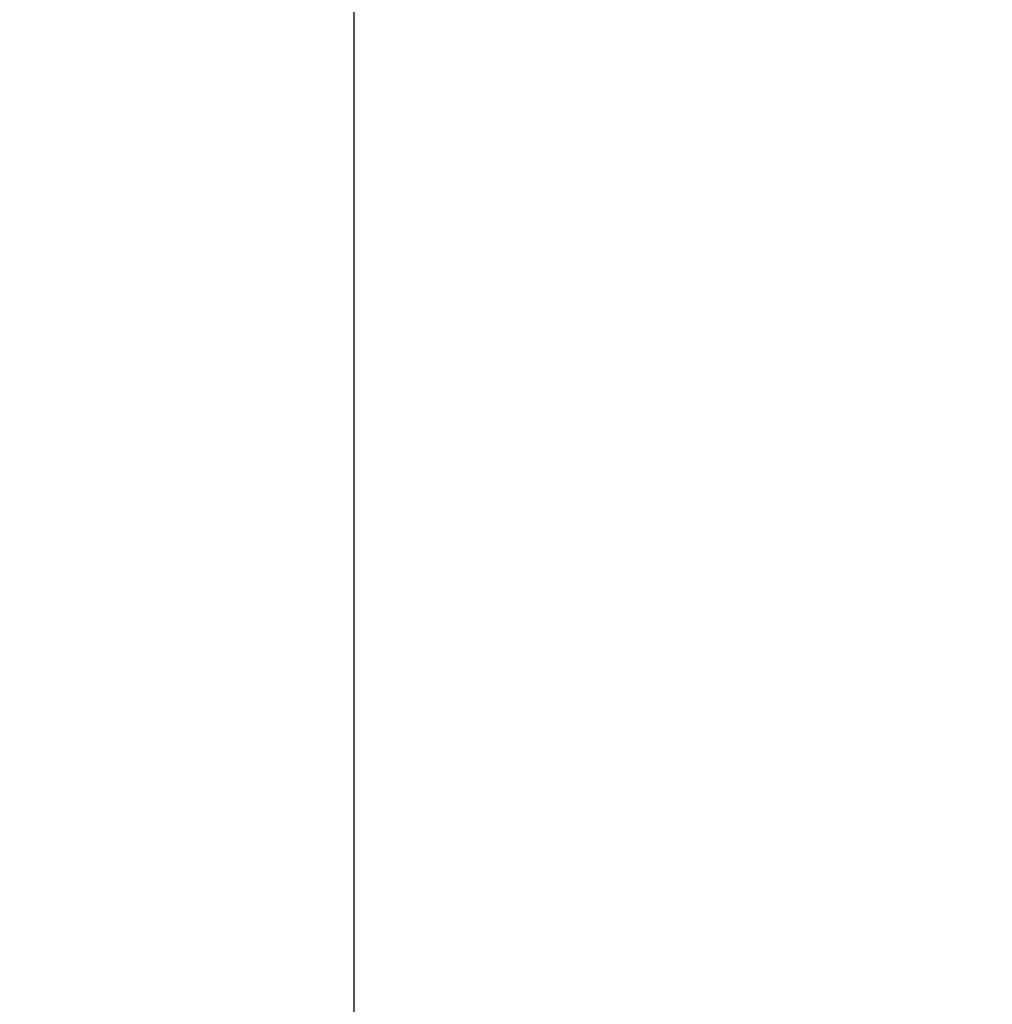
# Model space of a CAD drawing. Header units: millimetres. Extents: x -273 to 273, y -262 to 262.
# Tile 156 of 256: x 0.964 to 1.07, y 0.863 to 0.97. Entities that reach past the tile are written whole.
import ezdxf

# ---------------------------------------------------------------- set-up
doc = ezdxf.new("R2010")
doc.units = ezdxf.units.MM
doc.header["$MEASUREMENT"] = 0
doc.layers.add('Default', color=7, linetype='Continuous', true_color=0x000000)

# ---------------------------------------------------------------- blocks, each defined once
blk = doc.blocks.new('Block 01')
at = {"layer": 'Default', "color": 9, "true_color": 0xbfbfbf, "extrusion": (0.8660254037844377, 0.5000000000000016, -5.279685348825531e-16)}
blk.add_arc((-78.44800649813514, 794.3495265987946, 0.9999999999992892), 80.70000000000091, 206.9628232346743, 345.6440204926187, dxfattribs=at)
at = {"layer": 'Default', "color": 9, "true_color": 0xbfbfbf, "extrusion": (0.8660254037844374, 0.500000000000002, 0)}
blk.add_arc((-78.44800649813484, 794.3495265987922, 0.9999999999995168), 80.70000000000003, 327.7092750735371, 345.6440204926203, dxfattribs=at)
at = {"layer": 'Default', "color": 9, "true_color": 0xbfbfbf, "extrusion": (0.8660251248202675, 0.5000004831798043, 4.920157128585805e-08)}
blk.add_arc((-78.44795629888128, 794.3495472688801, 0.699953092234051), 81.00005451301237, 206.4972365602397, 343.5820834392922, dxfattribs=at)
at = {"layer": 'Default', "color": 9, "true_color": 0xbfbfbf, "extrusion": (0.8660254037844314, 0.5000000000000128, 0)}
for centre, radius, start, end in [((-78.44800649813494, 794.3495265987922, -0.2865147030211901), 80.99999999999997, 204.7187670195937, 344.3612688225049), ((-78.4480064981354, 794.3495265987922), 78.99999999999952, 200.7020724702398, 348.550723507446)]:
    blk.add_arc(centre, radius, start, end, dxfattribs=at)
at = {"layer": 'Default', "color": 9, "true_color": 0xbfbfbf, "extrusion": (0.8660254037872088, 0.4999999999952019, 1.495327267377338e-12)}
blk.add_arc((-78.44800649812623, 794.3495265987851, -0.6999999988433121), 80.99999999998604, 205.9708691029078, 344.9246180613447, dxfattribs=at)
at = {"layer": 'Default', "color": 9, "true_color": 0xbfbfbf, "extrusion": (0.8660257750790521, 0.4999993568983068, -8.259251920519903e-08)}
blk.add_arc((-78.44796545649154, 794.3495442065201, -0.9999507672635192), 80.70004528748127, 206.5528344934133, 346.1401302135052, dxfattribs=at)
at = {"layer": 'Default', "color": 9, "true_color": 0xbfbfbf}
for points, knots in [([(0.9999999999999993, 0.9625595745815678, 779.189699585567), (0.9999999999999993, 1.280998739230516, 768.9222849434), (0.9999999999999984, 1.608226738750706, 758.6551502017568), (0.9999999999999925, 2.16290841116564, 741.7134129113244), (0.9999999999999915, 2.385163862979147, 735.0386403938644), (0.9999999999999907, 2.680020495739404, 726.3185048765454), (0.9999999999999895, 2.749496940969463, 724.2730361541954), (0.9999999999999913, 2.950221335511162, 718.3886082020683), (0.9999999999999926, 3.082223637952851, 714.5496747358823), (0.9999999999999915, 3.277304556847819, 708.9117359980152), (0.9999999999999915, 3.339734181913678, 707.1127082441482), (0.9999999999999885, 3.555340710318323, 700.9136911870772), (0.9999999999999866, 3.70928984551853, 696.5137288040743), (0.9999999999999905, 3.950457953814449, 689.6254209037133), (0.9999999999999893, 4.037597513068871, 687.1370725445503), (0.9999999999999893, 4.243346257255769, 681.2464907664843), (0.9999999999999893, 4.361796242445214, 677.8442516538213), (0.9999999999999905, 4.515059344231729, 673.3905213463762), (0.9999999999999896, 4.551104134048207, 672.3390726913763), (0.9999999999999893, 4.654748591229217, 669.3007794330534), (0.9999999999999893, 4.721901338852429, 667.3139195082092), (0.9999999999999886, 4.819302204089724, 664.3890582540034), (0.9999999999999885, 4.850315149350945, 663.4510824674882), (0.9999999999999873, 4.939106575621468, 660.7418510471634), (0.9999999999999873, 4.996199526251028, 658.9705727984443), (0.9999999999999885, 5.078196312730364, 656.3635239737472), (0.9999999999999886, 5.104171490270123, 655.5277872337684), (0.9999999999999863, 5.178117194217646, 653.1145003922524), (0.9999999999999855, 5.225159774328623, 651.5369216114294), (0.9999999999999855, 5.29177571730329, 649.2151569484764), (0.9999999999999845, 5.312728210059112, 648.4710108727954), (0.9999999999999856, 5.371892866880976, 646.3223061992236), (0.9999999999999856, 5.408934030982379, 644.9177149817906), (0.9999999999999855, 5.460257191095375, 642.8504632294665), (0.9999999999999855, 5.476222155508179, 642.1878448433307), (0.9999999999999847, 5.520726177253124, 640.2741157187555), (0.9999999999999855, 5.547853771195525, 639.0229716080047), (0.9999999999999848, 5.58403775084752, 637.1812211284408), (0.9999999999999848, 5.595070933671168, 636.5906540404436), (0.9999999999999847, 5.633113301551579, 634.4275768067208), (0.9999999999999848, 5.656253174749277, 632.854995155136), (0.9999999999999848, 5.683104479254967, 630.3453829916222), (0.9999999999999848, 5.690876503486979, 629.4083981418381), (0.9999999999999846, 5.704959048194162, 626.7757251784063), (0.9999999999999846, 5.705103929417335, 625.0799908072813), (0.9999999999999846, 5.686627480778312, 622.6148386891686), (0.9999999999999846, 5.678186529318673, 621.8453577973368), (0.9999999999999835, 5.64545024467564, 619.6685621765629), (0.9999999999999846, 5.613843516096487, 618.2613429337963), (0.9999999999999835, 5.547641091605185, 616.2076259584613), (0.9999999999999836, 5.523868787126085, 615.5607945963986), (0.9999999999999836, 5.446622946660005, 613.7124725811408), (0.9999999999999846, 5.385124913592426, 612.5113068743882), (0.9999999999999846, 5.275243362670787, 610.7489796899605), (0.9999999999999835, 5.237283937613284, 610.1871802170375), (0.9999999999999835, 5.118499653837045, 608.5617062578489), (0.9999999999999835, 5.029625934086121, 607.4986175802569), (0.9999999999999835, 4.881019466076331, 605.9291952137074), (0.9999999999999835, 4.83032082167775, 605.4220101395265), (0.9999999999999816, 4.673910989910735, 603.9353326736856), (0.9999999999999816, 4.560934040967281, 602.956608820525), (0.9999999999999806, 4.379236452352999, 601.5028346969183), (0.9999999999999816, 4.317553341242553, 601.0269018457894), (0.9999999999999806, 4.12857482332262, 599.6160337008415), (0.9999999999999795, 3.995433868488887, 598.6818870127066), (0.9999999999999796, 3.786684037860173, 597.287361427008), (0.9999999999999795, 3.716032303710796, 596.826235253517), (0.9999999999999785, 3.50066539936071, 595.4488499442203), (0.9999999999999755, 3.351765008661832, 594.5332490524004), (0.9999999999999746, 3.122282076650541, 593.1623081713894), (0.9999999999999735, 3.044892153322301, 592.7064300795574), (0.9999999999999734, 2.732205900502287, 590.8863798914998), (0.9999999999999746, 2.48970919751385, 589.5234549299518), (0.9999999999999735, 2.078471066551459, 587.25494673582), (0.9999999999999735, 1.91220008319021, 586.3489072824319), (0.9999999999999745, 1.410808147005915, 583.632654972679), (0.9999999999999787, 1.072868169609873, 581.822963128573), (0.9999999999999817, 0.5711502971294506, 579.1065381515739), (0.9999999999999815, 0.4046971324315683, 578.2002993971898), (0.9999999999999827, -0.09076097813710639, 575.4739079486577), (0.9999999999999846, -0.4145497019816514, 573.6527914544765), (0.9999999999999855, -0.8824460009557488, 570.9120456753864), (0.9999999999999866, -1.035911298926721, 569.9940308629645), (0.9999999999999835, -1.488219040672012, 567.219143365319), (0.9999999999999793, -1.775493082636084, 565.3603697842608), (0.9999999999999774, -2.18030329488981, 562.5551785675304), (0.9999999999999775, -2.311710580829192, 561.6107802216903), (0.9999999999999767, -2.6956154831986, 558.739862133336), (0.9999999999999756, -2.932182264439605, 556.8112103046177), (0.9999999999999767, -3.257130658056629, 553.8923683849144), (0.9999999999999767, -3.36147088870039, 552.9039599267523), (0.9999999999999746, -3.663546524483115, 549.8806416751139), (0.9999999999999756, -3.843391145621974, 547.8439591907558), (0.9999999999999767, -4.083989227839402, 544.7530731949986), (0.9999999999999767, -4.160288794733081, 543.7000679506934), (0.9999999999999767, -4.379039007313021, 540.4594946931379), (0.9999999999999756, -4.504346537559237, 538.2707934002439), (0.9999999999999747, -4.668144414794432, 534.9404097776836), (0.9999999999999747, -4.719466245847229, 533.7993364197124), (0.9999999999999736, -4.865625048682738, 530.2683522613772), (0.9999999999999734, -4.946798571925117, 527.8778965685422), (0.9999999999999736, -5.053184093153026, 524.2318923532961), (0.9999999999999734, -5.086627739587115, 522.9765634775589), (0.9999999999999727, -5.166318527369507, 519.7554249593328), (0.9999999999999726, -5.209125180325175, 517.7895314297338), (0.9999999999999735, -5.261845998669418, 515.1450833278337), (0.9999999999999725, -5.274934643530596, 514.4665890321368), (0.9999999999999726, -5.313790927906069, 512.3949672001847), (0.9999999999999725, -5.338397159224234, 511.0018180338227), (0.9999999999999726, -5.374120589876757, 508.8936473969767), (0.9999999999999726, -5.385971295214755, 508.1786381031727), (0.9999999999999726, -5.421515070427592, 505.9960504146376), (0.9999999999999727, -5.44455021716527, 504.5284613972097), (0.9999999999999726, -5.478716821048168, 502.3080902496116), (0.9999999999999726, -5.490179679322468, 501.5553131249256), (0.9999999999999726, -5.524920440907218, 499.2587152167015), (0.9999999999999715, -5.547960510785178, 497.7148908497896), (0.9999999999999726, -5.582803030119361, 495.3799789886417), (0.9999999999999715, -5.594605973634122, 494.5888914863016), (0.9999999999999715, -5.630680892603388, 492.1773672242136), (0.9999999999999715, -5.655055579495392, 490.5569319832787), (0.9999999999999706, -5.692442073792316, 488.1072702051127), (0.9999999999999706, -5.705190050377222, 487.2780396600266), (0.9999999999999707, -5.74436228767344, 484.7528019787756), (0.9999999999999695, -5.771155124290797, 483.0568005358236), (0.9999999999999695, -5.812589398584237, 480.4943105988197), (0.9999999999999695, -5.826764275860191, 479.6278145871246), (0.9999999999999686, -5.870422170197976, 476.9922073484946), (0.9999999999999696, -5.900470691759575, 475.2231054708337), (0.9999999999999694, -5.94709219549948, 472.5518411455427), (0.9999999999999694, -5.963052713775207, 471.6496680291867), (0.9999999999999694, -6.012209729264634, 468.9091680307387), (0.9999999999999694, -6.046105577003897, 467.0708536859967), (0.9999999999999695, -6.098688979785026, 464.2970022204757), (0.9999999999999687, -6.116670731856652, 463.3614517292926), (0.9999999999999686, -6.171965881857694, 460.5236705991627), (0.9999999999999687, -6.210054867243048, 458.6214550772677), (0.9999999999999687, -6.269009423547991, 455.7533387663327), (0.9999999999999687, -6.289124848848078, 454.7874225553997), (0.9999999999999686, -6.350823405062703, 451.8621084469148), (0.9999999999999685, -6.393205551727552, 449.9027274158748), (0.9999999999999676, -6.458574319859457, 446.9508051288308), (0.9999999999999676, -6.480812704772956, 445.9582472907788), (0.9999999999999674, -6.548807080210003, 442.9572863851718), (0.9999999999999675, -6.595336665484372, 440.9489008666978), (0.9999999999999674, -6.666795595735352, 437.9257695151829), (0.9999999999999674, -6.691023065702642, 436.9110070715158), (0.9999999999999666, -6.764833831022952, 433.8484250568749), (0.9999999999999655, -6.815119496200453, 431.8006224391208), (0.9999999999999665, -6.891976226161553, 428.7210187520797), (0.9999999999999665, -6.917935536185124, 427.689202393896), (0.9999999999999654, -7.023149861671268, 423.5381438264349), (0.9999999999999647, -7.103971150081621, 420.4189414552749), (0.9999999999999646, -7.241138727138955, 415.2075659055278), (0.9999999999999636, -7.296784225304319, 413.1153741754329), (0.9999999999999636, -7.437003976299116, 407.8807120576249), (0.9999999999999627, -7.522078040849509, 404.7382550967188), (0.9999999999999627, -7.635937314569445, 400.5500160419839), (0.9999999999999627, -7.664407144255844, 399.5042253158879), (0.9999999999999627, -7.749700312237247, 396.3732967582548), (0.9999999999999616, -7.806582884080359, 394.2881605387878), (0.9999999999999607, -7.891672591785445, 391.1648765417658), (0.9999999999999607, -7.919936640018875, 390.1267303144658), (0.9999999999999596, -8.004297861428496, 387.0239288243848), (0.9999999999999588, -8.060283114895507, 384.9592705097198), (0.9999999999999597, -8.14361918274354, 381.8691233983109), (0.9999999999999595, -8.171199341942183, 380.8436407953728), (0.9999999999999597, -8.253224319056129, 377.7832600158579), (0.9999999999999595, -8.307391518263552, 375.7483543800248), (0.9999999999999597, -8.387610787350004, 372.7048750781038), (0.9999999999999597, -8.414063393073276, 371.6963119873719), (0.9999999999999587, -8.492453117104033, 368.6903561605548), (0.9999999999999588, -8.54395021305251, 366.6929519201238), (0.9999999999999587, -8.619791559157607, 363.7073823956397), (0.9999999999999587, -8.644707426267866, 362.7192316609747), (0.9999999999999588, -8.718267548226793, 359.7774156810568), (0.9999999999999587, -8.766311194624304, 357.8237353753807), (0.9999999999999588, -8.836616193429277, 354.9050284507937), (0.9999999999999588, -8.859620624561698, 353.9400197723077), (0.9999999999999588, -8.927260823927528, 351.0697687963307), (0.9999999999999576, -8.971136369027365, 349.1645085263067), (0.9999999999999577, -9.034850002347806, 346.3193275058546), (0.9999999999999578, -9.055602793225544, 345.3794272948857), (0.9999999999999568, -9.116336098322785, 342.5858762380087), (0.9999999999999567, -9.155397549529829, 340.7322053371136), (0.9999999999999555, -9.21156898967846, 337.9649235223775), (0.9999999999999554, -9.229764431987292, 337.0513347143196), (0.9999999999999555, -9.282706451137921, 334.3373276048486), (0.9999999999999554, -9.31637641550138, 332.5368882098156), (0.9999999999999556, -9.364159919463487, 329.8495882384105), (0.9999999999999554, -9.379526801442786, 328.9627500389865), (0.9999999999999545, -9.423894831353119, 326.3288391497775), (0.9999999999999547, -9.451664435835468, 324.5817456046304), (0.9999999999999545, -9.490320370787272, 321.9742184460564), (0.9999999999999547, -9.502621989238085, 321.1138059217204), (0.9999999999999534, -9.53931983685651, 318.4428241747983), (0.9999999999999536, -9.562072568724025, 316.6322322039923), (0.9999999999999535, -9.59311716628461, 313.8735154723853), (0.9999999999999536, -9.60313404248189, 312.9254102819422), (0.9999999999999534, -9.630812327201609, 310.1118496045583), (0.9999999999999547, -9.646493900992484, 308.2463744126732), (0.9999999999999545, -9.665478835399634, 305.4627481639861), (0.9999999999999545, -9.671023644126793, 304.5446125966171), (0.9999999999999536, -9.689922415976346, 300.9248933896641), (0.9999999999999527, -9.697519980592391, 298.223278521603), (0.9999999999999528, -9.697964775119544, 293.7590302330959), (0.9999999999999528, -9.695019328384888, 291.9963982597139), (0.9999999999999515, -9.679547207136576, 287.6344381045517), (0.9999999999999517, -9.663126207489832, 285.0351232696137), (0.9999999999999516, -9.631127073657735, 281.5788330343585), (0.9999999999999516, -9.62236325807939, 280.7217952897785), (0.9999999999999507, -9.593669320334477, 278.1613667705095), (0.9999999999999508, -9.571257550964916, 276.4580037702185), (0.9999999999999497, -9.532633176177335, 273.9073598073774), (0.9999999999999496, -9.518965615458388, 273.0600403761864), (0.9999999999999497, -9.461142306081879, 269.6828585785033), (0.9999999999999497, -9.410324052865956, 267.1531103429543), (0.9999999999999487, -9.274660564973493, 261.2689274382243), (0.9999999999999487, -9.184113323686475, 257.9146251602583), (0.9999999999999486, -9.080691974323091, 254.5607204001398)], [-52.550842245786, -52.550842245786, -52.550842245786, -52.550842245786, -49.46913893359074, -49.46913893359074, -47.4655976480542, -47.4655976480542, -46.85160315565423, -46.85160315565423, -45.69924249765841, -45.69924249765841, -45.15920929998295, -45.15920929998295, -43.83841285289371, -43.83841285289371, -43.09145074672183, -43.09145074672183, -42.07016064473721, -42.07016064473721, -41.75454075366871, -41.75454075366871, -41.15814246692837, -41.15814246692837, -40.87659596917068, -40.87659596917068, -40.34493663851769, -40.34493663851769, -40.0940945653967, -40.0940945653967, -39.62061078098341, -39.62061078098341, -39.39727851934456, -39.39727851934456, -38.97575503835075, -38.97575503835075, -38.7769118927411, -38.7769118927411, -38.40148105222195, -38.40148105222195, -38.22428011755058, -38.22428011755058, -37.75245740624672, -37.75245740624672, -37.47135337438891, -37.47135337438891, -36.96264374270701, -36.96264374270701, -36.73178726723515, -36.73178726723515, -36.30953076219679, -36.30953076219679, -36.11535254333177, -36.11535254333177, -35.75454985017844, -35.75454985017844, -35.58562806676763, -35.58562806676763, -35.26560732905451, -35.26560732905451, -35.11269552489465, -35.11269552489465, -34.81714271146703, -34.81714271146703, -34.67317006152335, -34.67317006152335, -34.3901024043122, -34.3901024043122, -34.25015097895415, -34.25015097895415, -33.97186621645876, -33.97186621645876, -33.83314642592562, -33.83314642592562, -33.41785203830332, -33.41785203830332, -33.14150159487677, -33.14150159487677, -32.58920977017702, -32.58920977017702, -32.31279060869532, -32.31279060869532, -31.75789578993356, -31.75789578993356, -31.47867158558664, -31.47867158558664, -30.91444265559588, -30.91444265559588, -30.62839736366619, -30.62839736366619, -30.04550089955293, -30.04550089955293, -29.74733536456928, -29.74733536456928, -29.13398988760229, -29.13398988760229, -28.81726423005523, -28.81726423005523, -28.15960618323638, -28.15960618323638, -27.81694073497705, -27.81694073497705, -27.09940437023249, -27.09940437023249, -26.72267315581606, -26.72267315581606, -26.1327670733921, -26.1327670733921, -25.92918096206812, -25.92918096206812, -25.51117119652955, -25.51117119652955, -25.29663895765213, -25.29663895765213, -24.85630806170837, -24.85630806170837, -24.63044874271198, -24.63044874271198, -24.16724985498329, -24.16724985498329, -23.9298971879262, -23.9298971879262, -23.44371162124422, -23.44371162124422, -23.1949130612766, -23.1949130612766, -22.68604916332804, -22.68604916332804, -22.42606558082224, -22.42606558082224, -21.89525851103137, -21.89525851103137, -21.62456422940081, -21.62456422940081, -21.07297624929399, -21.07297624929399, -20.7922592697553, -20.7922592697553, -20.22148029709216, -20.22148029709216, -19.93164261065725, -19.93164261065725, -19.3436908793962, -19.3436908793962, -19.04584880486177, -19.04584880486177, -18.44317153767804, -18.44317153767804, -18.13865605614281, -18.13865605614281, -17.52413012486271, -17.52413012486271, -17.21448726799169, -17.21448726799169, -16.2784125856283, -16.2784125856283, -15.6505331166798, -15.6505331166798, -14.70745062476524, -14.70745062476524, -14.39359716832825, -14.39359716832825, -13.76782357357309, -13.76782357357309, -13.45626429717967, -13.45626429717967, -12.83663912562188, -12.83663912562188, -12.52888309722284, -12.52888309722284, -11.91819516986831, -11.91819516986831, -11.61552218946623, -11.61552218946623, -11.01610182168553, -11.01610182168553, -10.71956238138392, -10.71956238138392, -10.13328115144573, -10.13328115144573, -9.843696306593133, -9.843696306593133, -9.27196677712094, -9.27196677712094, -8.989928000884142, -8.989928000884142, -8.433703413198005, -8.433703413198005, -8.159572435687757, -8.159572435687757, -7.619346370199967, -7.619346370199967, -7.353254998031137, -7.353254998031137, -6.829060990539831, -6.829060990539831, -6.570910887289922, -6.570910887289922, -6.027690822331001, -6.027690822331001, -5.743243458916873, -5.743243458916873, -5.18358175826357, -5.18358175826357, -4.908136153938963, -4.908136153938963, -4.097651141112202, -4.097651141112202, -3.568861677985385, -3.568861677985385, -2.789054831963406, -2.789054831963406, -2.531930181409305, -2.531930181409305, -2.020878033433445, -2.020878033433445, -1.766649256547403, -1.766649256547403, -1.007574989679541, -1.007574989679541, -0.000925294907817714, -0.000925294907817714, -0.000925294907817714, -0.000925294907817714]), ([(0.9999999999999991, -0.2052013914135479, 771.7291281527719), (0.9999999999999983, 0.03975907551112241, 763.9344681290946), (0.9999999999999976, 0.2898410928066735, 756.1399690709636), (0.9999999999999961, 0.7635466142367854, 741.6708128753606), (0.9999999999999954, 0.9858062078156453, 734.9961111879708), (0.9999999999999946, 1.280655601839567, 726.2760610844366), (0.9999999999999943, 1.350131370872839, 724.2306072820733), (0.9999999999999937, 1.550852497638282, 718.3462274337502), (0.9999999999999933, 1.682852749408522, 714.5073271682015), (0.9999999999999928, 1.877930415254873, 708.8694455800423), (0.9999999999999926, 1.940358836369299, 707.070441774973), (0.9999999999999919, 2.1559601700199, 700.871538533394), (0.9999999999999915, 2.309905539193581, 696.4716660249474), (0.9999999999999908, 2.551066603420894, 689.5835586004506), (0.9999999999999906, 2.638202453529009, 687.0953208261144), (0.9999999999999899, 2.843937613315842, 681.2051568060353), (0.9999999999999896, 2.962378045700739, 677.8032248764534), (0.9999999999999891, 3.115628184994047, 673.3499515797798), (0.999999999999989, 3.151668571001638, 672.2986527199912), (0.9999999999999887, 3.255297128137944, 669.2608965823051), (0.9999999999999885, 3.32243878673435, 667.2744239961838), (0.9999999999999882, 3.419822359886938, 664.3501933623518), (0.9999999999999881, 3.450828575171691, 663.4124608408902), (0.9999999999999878, 3.539596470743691, 660.704074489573), (0.9999999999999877, 3.596673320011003, 658.9333980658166), (0.9999999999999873, 3.678645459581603, 656.3273161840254), (0.9999999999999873, 3.704611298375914, 655.4919445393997), (0.999999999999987, 3.778525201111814, 653.0798993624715), (0.9999999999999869, 3.825546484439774, 651.503197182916), (0.9999999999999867, 3.892130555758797, 649.1828278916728), (0.9999999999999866, 3.913071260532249, 648.4392005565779), (0.9999999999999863, 3.972196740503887, 646.2922325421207), (0.9999999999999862, 4.009212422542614, 644.8888592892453), (0.999999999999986, 4.060498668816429, 642.8235324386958), (0.9999999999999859, 4.076450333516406, 642.161620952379), (0.9999999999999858, 4.120911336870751, 640.2502285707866), (0.9999999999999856, 4.14801225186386, 639.0007143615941), (0.9999999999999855, 4.184159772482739, 637.1615244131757), (0.9999999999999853, 4.19518031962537, 636.57188790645), (0.9999999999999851, 4.233168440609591, 634.4129167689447), (0.999999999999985, 4.256278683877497, 632.8435107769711), (0.9999999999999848, 4.283098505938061, 630.3395495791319), (0.9999999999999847, 4.290862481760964, 629.4050399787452), (0.9999999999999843, 4.3049359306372, 626.7807965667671), (0.9999999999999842, 4.305114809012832, 625.0910165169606), (0.999999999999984, 4.286757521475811, 622.6353096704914), (0.9999999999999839, 4.278371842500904, 621.8693201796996), (0.9999999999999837, 4.245857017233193, 619.7039926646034), (0.9999999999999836, 4.21447517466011, 618.3047490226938), (0.9999999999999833, 4.148732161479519, 616.2634379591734), (0.9999999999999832, 4.12514340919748, 615.6210389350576), (0.9999999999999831, 4.048541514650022, 613.7866823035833), (0.999999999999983, 3.987582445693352, 612.5950460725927), (0.9999999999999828, 3.878670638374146, 610.8472161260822), (0.9999999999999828, 3.841069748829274, 610.2903893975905), (0.9999999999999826, 3.723445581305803, 608.6798807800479), (0.9999999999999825, 3.635454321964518, 607.6267784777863), (0.9999999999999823, 3.488318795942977, 606.0721949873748), (0.9999999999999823, 3.438128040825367, 605.569870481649), (0.9999999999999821, 3.283251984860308, 604.0971539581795), (0.999999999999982, 3.171363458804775, 603.1275236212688), (0.9999999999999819, 2.991376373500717, 601.6869588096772), (0.9999999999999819, 2.930246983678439, 601.2151505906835), (0.9999999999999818, 2.742844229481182, 599.8156275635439), (0.9999999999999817, 2.610761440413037, 598.8886963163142), (0.9999999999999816, 2.403598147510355, 597.5044463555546), (0.9999999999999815, 2.333431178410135, 597.0463870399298), (0.9999999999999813, 2.119379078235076, 595.6771341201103), (0.9999999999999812, 1.971324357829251, 594.7665961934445), (0.9999999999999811, 1.743064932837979, 593.402754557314), (0.9999999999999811, 1.666031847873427, 592.9489163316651), (0.999999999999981, 1.354493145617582, 591.1353137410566), (0.9999999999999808, 1.112800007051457, 589.7767941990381), (0.9999999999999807, 0.7026845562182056, 587.5143018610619), (0.9999999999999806, 0.5367179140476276, 586.6098754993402), (0.9999999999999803, 0.035694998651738, 583.8955381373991), (0.9999999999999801, -0.3021880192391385, 582.0861495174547), (0.9999999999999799, -0.8040808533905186, 579.3688656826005), (0.9999999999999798, -0.9707572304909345, 578.4614631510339), (0.9999999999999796, -1.467305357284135, 575.7292890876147), (0.9999999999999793, -1.791945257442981, 573.9035507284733), (0.9999999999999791, -2.261264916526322, 571.1548994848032), (0.999999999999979, -2.415306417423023, 570.2336020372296), (0.9999999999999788, -2.869558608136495, 567.4473514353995), (0.9999999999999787, -3.158147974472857, 565.5804883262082), (0.9999999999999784, -3.564914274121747, 562.762602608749), (0.9999999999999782, -3.697004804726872, 561.8136061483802), (0.999999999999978, -4.082972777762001, 558.9282844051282), (0.9999999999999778, -4.320842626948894, 556.9898160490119), (0.9999999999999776, -4.647599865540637, 554.0561529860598), (0.9999999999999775, -4.752521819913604, 553.0627493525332), (0.9999999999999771, -5.056228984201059, 550.0247599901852), (0.999999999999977, -5.237049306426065, 547.9783932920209), (0.9999999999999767, -5.478921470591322, 544.8733274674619), (0.9999999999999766, -5.555603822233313, 543.8158340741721), (0.9999999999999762, -5.775360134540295, 540.5628881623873), (0.999999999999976, -5.90123965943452, 538.3662981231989), (0.9999999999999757, -6.065739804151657, 535.024765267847), (0.9999999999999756, -6.117259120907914, 533.8804352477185), (0.9999999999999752, -6.263903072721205, 530.3412794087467), (0.999999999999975, -6.345337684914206, 527.9459071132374), (0.9999999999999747, -6.452022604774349, 524.2933648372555), (0.9999999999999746, -6.48554370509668, 523.036415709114), (0.9999999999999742, -6.565390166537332, 519.8121244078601), (0.999999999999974, -6.608270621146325, 517.8446980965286), (0.9999999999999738, -6.661070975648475, 515.1984166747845), (0.9999999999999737, -6.674175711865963, 514.5196220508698), (0.9999999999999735, -6.713072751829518, 512.4473730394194), (0.9999999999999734, -6.737701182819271, 511.0538969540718), (0.9999999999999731, -6.773451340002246, 508.9453584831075), (0.9999999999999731, -6.785308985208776, 508.2303083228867), (0.9999999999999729, -6.820868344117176, 506.0478120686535), (0.9999999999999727, -6.843910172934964, 504.5803553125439), (0.9999999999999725, -6.878081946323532, 502.3602769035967), (0.9999999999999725, -6.889545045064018, 501.6076602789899), (0.9999999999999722, -6.924282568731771, 499.3117057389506), (0.999999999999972, -6.947317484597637, 497.7683642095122), (0.9999999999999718, -6.98214837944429, 495.4342466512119), (0.9999999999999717, -6.993946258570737, 494.6434706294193), (0.9999999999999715, -7.030002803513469, 492.2329982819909), (0.9999999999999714, -7.054362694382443, 490.6133034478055), (0.9999999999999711, -7.091723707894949, 488.1648017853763), (0.999999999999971, -7.104462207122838, 487.3359909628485), (0.9999999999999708, -7.143603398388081, 484.8120925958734), (0.9999999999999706, -7.170373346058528, 483.1170107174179), (0.9999999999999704, -7.211770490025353, 480.5559323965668), (0.9999999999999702, -7.225932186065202, 479.689928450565), (0.99999999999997, -7.269548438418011, 477.05584621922), (0.9999999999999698, -7.299567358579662, 475.2877772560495), (0.9999999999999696, -7.346142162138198, 472.6180800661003), (0.9999999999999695, -7.362086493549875, 471.7164411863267), (0.9999999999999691, -7.411193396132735, 468.9775661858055), (0.999999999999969, -7.445054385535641, 467.1403425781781), (0.9999999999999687, -7.497583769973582, 464.3681326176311), (0.9999999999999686, -7.515547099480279, 463.4331329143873), (0.9999999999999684, -7.570786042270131, 460.5970035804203), (0.9999999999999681, -7.608836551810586, 458.6958890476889), (0.9999999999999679, -7.667732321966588, 455.8294188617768), (0.9999999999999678, -7.687827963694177, 454.8640478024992), (0.9999999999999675, -7.749466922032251, 451.9403483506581), (0.9999999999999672, -7.791808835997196, 449.9820368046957), (0.999999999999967, -7.8571169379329, 447.0317037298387), (0.9999999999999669, -7.879335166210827, 446.039665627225), (0.9999999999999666, -7.947269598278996, 443.040224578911), (0.9999999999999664, -7.993759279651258, 441.0328391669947), (0.9999999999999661, -8.065158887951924, 438.0111839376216), (0.999999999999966, -8.089366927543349, 436.996897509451), (0.9999999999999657, -8.16312078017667, 433.935686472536), (0.9999999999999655, -8.213369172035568, 431.8887788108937), (0.9999999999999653, -8.29017147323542, 428.8104846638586), (0.9999999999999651, -8.316113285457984, 427.779082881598), (0.9999999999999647, -8.421262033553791, 423.6295282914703), (0.9999999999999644, -8.502036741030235, 420.5114153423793), (0.9999999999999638, -8.639134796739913, 415.301706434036), (0.9999999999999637, -8.694756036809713, 413.2100918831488), (0.9999999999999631, -8.834924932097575, 407.9766352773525), (0.9999999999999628, -8.919974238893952, 404.8348066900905), (0.9999999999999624, -9.033806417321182, 400.6473439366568), (0.9999999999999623, -9.062271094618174, 399.6017010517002), (0.999999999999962, -9.147552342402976, 396.4711265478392), (0.9999999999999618, -9.204429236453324, 394.3861965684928), (0.9999999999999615, -9.289513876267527, 391.2631780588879), (0.9999999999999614, -9.31777740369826, 390.2250910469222), (0.999999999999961, -9.402140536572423, 387.1223808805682), (0.9999999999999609, -9.458129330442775, 385.0577547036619), (0.9999999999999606, -9.541474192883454, 381.9676132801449), (0.9999999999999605, -9.569058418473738, 380.9421041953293), (0.9999999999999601, -9.651098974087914, 377.8815598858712), (0.9999999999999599, -9.705278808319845, 375.8465172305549), (0.9999999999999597, -9.785520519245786, 372.8027908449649), (0.9999999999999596, -9.811981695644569, 371.7941176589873), (0.9999999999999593, -9.890400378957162, 368.7877490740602), (0.999999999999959, -9.941918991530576, 366.7900421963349), (0.9999999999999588, -10.0177960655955, 363.8039778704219), (0.9999999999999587, -10.04272487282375, 362.8156349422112), (0.9999999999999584, -10.11632688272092, 359.8731611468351), (0.9999999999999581, -10.16440059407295, 357.9190152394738), (0.9999999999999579, -10.23475404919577, 354.9995696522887), (0.9999999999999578, -10.25777558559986, 354.034287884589), (0.9999999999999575, -10.32546992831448, 351.163137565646), (0.9999999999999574, -10.36938359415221, 349.2572510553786), (0.999999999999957, -10.433157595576, 346.4110910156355), (0.9999999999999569, -10.45393136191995, 345.4708380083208), (0.9999999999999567, -10.51473010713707, 342.6761499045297), (0.9999999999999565, -10.55383703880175, 340.8216947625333), (0.9999999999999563, -10.61007961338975, 338.0531977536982), (0.9999999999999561, -10.62829949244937, 337.1391779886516), (0.9999999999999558, -10.68131693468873, 334.4238014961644), (0.9999999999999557, -10.71503879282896, 332.6224236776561), (0.9999999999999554, -10.762902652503, 329.9336785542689), (0.9999999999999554, -10.7782968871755, 329.0463336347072), (0.999999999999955, -10.8227485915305, 326.410829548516), (0.9999999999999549, -10.85057526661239, 324.6626495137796), (0.9999999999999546, -10.88931877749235, 322.0534572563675), (0.9999999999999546, -10.90164996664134, 321.1924661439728), (0.9999999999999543, -10.93844127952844, 318.5196234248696), (0.9999999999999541, -10.96125860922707, 316.7077490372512), (0.9999999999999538, -10.99240361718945, 313.9470411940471), (0.9999999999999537, -11.00245550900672, 312.9982273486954), (0.9999999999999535, -11.03023938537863, 310.1824642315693), (0.9999999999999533, -11.04599193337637, 308.3154951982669), (0.9999999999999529, -11.0650839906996, 305.5295941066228), (0.9999999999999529, -11.07066441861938, 304.6106776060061), (0.9999999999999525, -11.08970462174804, 300.9877286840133), (0.9999999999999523, -11.09740779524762, 298.2836648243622), (0.9999999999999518, -11.09802542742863, 293.8152786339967), (0.9999999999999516, -11.09514746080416, 292.0509579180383), (0.9999999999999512, -11.07983907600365, 287.6847548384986), (0.9999999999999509, -11.06351255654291, 285.0828856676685), (0.9999999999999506, -11.03163321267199, 281.6231920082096), (0.9999999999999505, -11.02289856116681, 280.7653054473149), (0.9999999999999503, -10.99429016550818, 278.2023441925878), (0.99999999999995, -10.97193319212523, 276.4972971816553), (0.9999999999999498, -10.9333871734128, 273.9441370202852), (0.9999999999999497, -10.91974508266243, 273.0959854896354), (0.9999999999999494, -10.86202136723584, 269.7155293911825), (0.9999999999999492, -10.81127225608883, 267.1833387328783), (0.9999999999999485, -10.67568597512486, 261.2905291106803), (0.9999999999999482, -10.58511832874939, 257.9300429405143), (0.9999999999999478, -10.48135596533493, 254.5607203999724)], [0.742078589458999, 0.742078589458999, 0.742078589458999, 0.742078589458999, 3.081672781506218, 3.081672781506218, 5.085228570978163, 5.085228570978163, 5.699229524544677, 5.699229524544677, 6.851600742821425, 6.851600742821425, 7.391636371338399, 7.391636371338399, 8.712429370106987, 8.712429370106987, 9.459371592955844, 9.459371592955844, 10.48058769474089, 10.48058769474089, 10.79616825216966, 10.79616825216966, 11.39246091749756, 11.39246091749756, 11.6739394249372, 11.6739394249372, 12.20542761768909, 12.20542761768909, 12.45616459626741, 12.45616459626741, 12.92939376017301, 12.92939376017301, 13.15257433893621, 13.15257433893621, 13.57373986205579, 13.57373986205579, 13.77237444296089, 13.77237444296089, 14.14732293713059, 14.14732293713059, 14.32424782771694, 14.32424782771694, 14.79512620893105, 14.79512620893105, 15.07549266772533, 15.07549266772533, 15.5824250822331, 15.5824250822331, 15.81223812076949, 15.81223812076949, 16.2321086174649, 16.2321086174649, 16.42495946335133, 16.42495946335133, 16.78290532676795, 16.78290532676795, 16.95033443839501, 16.95033443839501, 17.2673534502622, 17.2673534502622, 17.41880188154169, 17.41880188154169, 17.71161253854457, 17.71161253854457, 17.85433926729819, 17.85433926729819, 18.13522422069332, 18.13522422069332, 18.27424665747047, 18.27424665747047, 18.55099645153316, 18.55099645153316, 18.68909745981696, 18.68909745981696, 19.10305581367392, 19.10305581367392, 19.37891870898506, 19.37891870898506, 19.93112780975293, 19.93112780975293, 20.20790738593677, 20.20790738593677, 20.76422196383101, 20.76422196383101, 21.04445097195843, 21.04445097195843, 21.61114858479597, 21.61114858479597, 21.89859350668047, 21.89859350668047, 22.48447090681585, 22.48447090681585, 22.78415035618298, 22.78415035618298, 23.40042640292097, 23.40042640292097, 23.71850893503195, 23.71850893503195, 24.37855119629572, 24.37855119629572, 24.72220143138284, 24.72220143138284, 25.44122734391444, 25.44122734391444, 25.81845179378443, 25.81845179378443, 26.40882859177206, 26.40882859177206, 26.61250850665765, 26.61250850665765, 27.03062390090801, 27.03062390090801, 27.24517225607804, 27.24517225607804, 27.6854713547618, 27.6854713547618, 27.91128655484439, 27.91128655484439, 28.37434883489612, 28.37434883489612, 28.61161227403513, 28.61161227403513, 29.09758433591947, 29.09758433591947, 29.34626138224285, 29.34626138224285, 29.85485839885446, 29.85485839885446, 30.11469894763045, 30.11469894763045, 30.64520548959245, 30.64520548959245, 30.91574426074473, 30.91574426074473, 31.46701470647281, 31.46701470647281, 31.74757137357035, 31.74757137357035, 32.31803005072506, 32.31803005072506, 32.60770926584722, 32.60770926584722, 33.19535043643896, 33.19535043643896, 33.49304179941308, 33.49304179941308, 34.09542957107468, 34.09542957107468, 34.39980757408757, 34.39980757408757, 35.01407576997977, 35.01407576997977, 35.32359967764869, 35.32359967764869, 36.2593639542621, 36.2593639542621, 36.88708132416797, 36.88708132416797, 37.82999197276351, 37.82999197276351, 38.14380664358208, 38.14380664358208, 38.76952949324, 38.76952949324, 39.08107655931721, 39.08107655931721, 39.70070316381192, 39.70070316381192, 40.00847265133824, 40.00847265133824, 40.61921265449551, 40.61921265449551, 40.92192411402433, 40.92192411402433, 41.52144609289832, 41.52144609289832, 41.81804855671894, 41.81804855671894, 42.40448009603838, 42.40448009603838, 42.69415212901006, 42.69415212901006, 43.26607993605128, 43.26607993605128, 43.54822969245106, 43.54822969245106, 44.10469970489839, 44.10469970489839, 44.37896497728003, 44.37896497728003, 44.9194824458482, 44.9194824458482, 45.18573069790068, 45.18573069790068, 45.71026023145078, 45.71026023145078, 45.96858862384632, 45.96858862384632, 46.5122033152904, 46.5122033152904, 46.7968684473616, 46.7968684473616, 47.3569884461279, 47.3569884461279, 47.63267330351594, 47.63267330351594, 48.44390755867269, 48.44390755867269, 48.9732130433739, 48.9732130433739, 49.75379990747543, 49.75379990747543, 50.01118368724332, 50.01118368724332, 50.52274989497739, 50.52274989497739, 50.77723268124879, 50.77723268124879, 51.53705264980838, 51.53705264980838, 52.5455749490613, 52.5455749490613, 52.5455749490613, 52.5455749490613]), ([(0.6999999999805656, -0.9315207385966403, 580.3305915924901), (0.7785398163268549, -0.9315207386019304, 580.330591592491), (0.9347174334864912, -0.867324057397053, 580.3187341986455), (0.9999999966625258, -0.713744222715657, 580.290367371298), (0.9999999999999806, -0.6365108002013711, 580.2761020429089)], [-4.120305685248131e-11, -4.120305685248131e-11, -4.120305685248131e-11, -4.120305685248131e-11, 0.5, 0.9999999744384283, 0.9999999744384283, 0.9999999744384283, 0.9999999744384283])]:
    blk.add_open_spline(points, degree=3, knots=knots, dxfattribs=at)
for points, degree in [([(-0.09619690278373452, -1.233382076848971, 778.668000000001), (0.5100208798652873, -0.8833820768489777, 778.668000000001), (1.116238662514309, -0.5333820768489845, 778.668000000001)], 2), ([(0.6999999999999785, -0.8895548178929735, 569.0271450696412), (0.7785398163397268, -0.8895548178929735, 569.0271450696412), (0.9347173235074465, -0.9539871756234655, 569.0376474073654), (1.000000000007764, -1.108130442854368, 569.0627724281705), (0.999999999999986, -1.185647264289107, 569.075407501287)], 3)]:
    blk.add_open_spline(points, degree=degree, dxfattribs=at)

msp = doc.modelspace()

# ---------------------------------------------------------------- linework, layer by layer
at = {"layer": 'Default', "color": 9, "true_color": 0xbfbfbf}
for centre, radius in [((2.48689957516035e-13, 4.67546815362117e-14, -579.6680000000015), 16), ((1.76744971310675e-13, 1.17676755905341e-15, -67.067876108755), 3.5), ((1.502247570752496e-14, 1.572370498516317e-15, -65.41749310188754), 3.5), ((1.766383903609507e-13, 3.113232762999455e-15, -62.66787610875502), 3), ((1.76717114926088e-13, 1.682889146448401e-15, -65.91787610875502), 2.625), ((2.48689957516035e-13, 4.217312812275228e-14, -582.5224783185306), 2.552031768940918), ((2.581645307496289e-14, 3.38909400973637e-15, -61.26787610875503), 2.4585), ((2.486899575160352e-13, 4.553261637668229e-14, -580.4293920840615), 2), ((2.77542757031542e-13, 3.047517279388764e-14, -558.4680000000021), 1.85), ((1.767849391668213e-13, 4.505931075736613e-16, -68.71787610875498), 1.25), ((1.768200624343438e-13, -1.875601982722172e-16, -70.16787610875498), 1.05), ((2.761611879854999e-13, 3.545958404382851e-14, -555.668000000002), 0.9999999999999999)]:
    msp.add_circle(centre, radius, dxfattribs=at)
for centre, radius, start, end in [((-1.395194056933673e-13, 8.22590239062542e-15), 100.8499999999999, 0.002522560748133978, 180), ((-1.324139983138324e-13, 1.730501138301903e-14, -43.99999999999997), 100.8499999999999, 0.002522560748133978, 180), ((-3.8628076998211e-14, 1.277357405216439e-14, -22), 100.85, 0.002522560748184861, 270), ((3.505158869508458e-14, 1.727075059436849e-14, -44), 100.0500000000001, 0.002522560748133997, 180.0000000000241), ((3.320097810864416e-14, 8.206820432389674e-15), 100.0500000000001, 0.002522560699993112, 180), ((-3.8628076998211e-14, 1.277357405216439e-14, -22), 100.05, 0.00252256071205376, 270), ((2.486899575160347e-13, 4.820173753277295e-14, -579.1680000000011), 15.99999999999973, 269.9999999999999, 89.99999999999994), ((2.48689957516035e-13, 4.464902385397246e-14, -580.168000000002), 16, 270, 89.99999999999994), ((2.486899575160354e-13, 7.48470901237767e-14, -578.6680000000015), 15.49999999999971, 269.9999999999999, 89.9999999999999), ((2.486899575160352e-13, 9.565976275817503e-15, -603.1680000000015), 7.499999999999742, 269.9999999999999, 89.99999999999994), ((2.486899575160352e-13, 4.598129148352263e-14, -580.1680000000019), 7.500000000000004, 270, 89.99999999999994), ((2.48689957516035e-13, 7.789619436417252e-15, -603.668000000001), 6.999999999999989, 269.9999999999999, 89.9999999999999), ((2.48689957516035e-13, 7.345530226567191e-15, -603.6680000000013), 4.458500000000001, 270, 89.99999999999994), ((2.486344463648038e-13, 1.275439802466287e-14, -583.6680000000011), 4.45849999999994, 277.9224263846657, 89.9999999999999), ((2.448644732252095e-14, 7.79312288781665e-15, -62.8678761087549), 4.449999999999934, 59.47667614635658, 239.4766761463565), ((2.185933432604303e-14, -9.758911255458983e-15, -59.66787610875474), 4.450000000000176, 59.47667614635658, 239.4766761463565), ((2.410389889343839e-14, 7.796626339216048e-15, -62.8678761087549), 4.449999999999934, 239.4766761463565, 59.47667614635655), ((2.080400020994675e-14, -9.18803421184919e-15, -59.66787610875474), 4.450000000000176, 239.4766761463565, 59.47667614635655), ((1.76525766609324e-13, 1.571503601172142e-15, -66.16787610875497), 3.5, 0.1740811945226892, 180.1740811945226), ((1.753766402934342e-13, 8.090921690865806e-16, -67.96787610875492), 3.499999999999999, 2.220794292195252, 178.1273680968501), ((3.33066907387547e-15, 2.23850431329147e-15, -66.16787610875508), 3.500000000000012, 0, 89.9999999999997), ((1.376676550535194e-14, 2.016459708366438e-15, -64.66711009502), 3.500000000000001, 0, 89.9999999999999), ((1.789678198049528e-13, 4.439868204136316e-15, -59.66787610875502), 3.000000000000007, 0.1740811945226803, 180.1740811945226), ((1.765272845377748e-13, 1.573240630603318e-15, -65.66787610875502), 3, 0.1740811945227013, 180.1740811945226), ((2.142905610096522e-14, 2.873867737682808e-15, -62.86787610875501), 2.999765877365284, 329.4766761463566, 149.4766761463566), ((2.997251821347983e-14, 4.076401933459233e-15, -59.66787610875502), 2.999765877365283, 329.4766761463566, 149.4766761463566), ((1.765241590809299e-13, 2.016457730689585e-15, -65.66787610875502), 2.625, 0.1740811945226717, 180.1740811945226), ((1.765255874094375e-13, 2.015592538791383e-15, -66.16787610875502), 2.625, 0.1740811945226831, 180.1740811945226), ((1.771915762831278e-13, 4.656708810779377e-15, -59.16787610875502), 2.500000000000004, 0.1740811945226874, 180.1740811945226), ((2.197891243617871e-14, 2.744134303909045e-15, -62.55537610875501), 2.458500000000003, 329.4766761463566, 149.4766761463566), ((2.974346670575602e-14, 3.422327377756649e-15, -59.98037610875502), 2.458500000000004, 329.4766761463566, 149.4766761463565), ((2.48689957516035e-13, 4.265062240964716e-14, -582.190784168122), 2.000000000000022, 269.9999999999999, 89.99999999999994), ((2.486899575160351e-13, 4.775764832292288e-14, -578.668000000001), 2, 270, 89.99999999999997), ((2.779998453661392e-13, 3.330913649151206e-14, -556.168000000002), 1.85, 280.2817592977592, 90.00000000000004), ((2.791100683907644e-13, 2.676055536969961e-14, -560.768000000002), 1.850000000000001, 280.2817592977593, 90.00000000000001), ((2.097795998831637e-14, 2.441837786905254e-15, -62.86787610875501), 2.999765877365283, 149.4766761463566, 329.4766761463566), ((2.978805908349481e-14, 4.140150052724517e-15, -59.66787610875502), 2.999765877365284, 149.4766761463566, 329.4766761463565), ((0.0009480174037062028, 0.0009537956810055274, -69.96787610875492), 1.250951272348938, 270.0435534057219, 180.2176346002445), ((1.785913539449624e-13, 7.674588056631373e-16, -67.96787610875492), 1.25, 5.913251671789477, 174.4349107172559), ((1.767478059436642e-13, 1.277799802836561e-16, -70.16787610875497), 1.05, 0.174081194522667, 180.1740811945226), ((2.757793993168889e-13, 3.547390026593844e-14, -556.168000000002), 1, 3.2461146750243e-14, 180), ((2.76445533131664e-13, 3.544526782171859e-14, -555.168000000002), 1, 3.246114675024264e-14, 180)]:
    msp.add_arc(centre, radius, start, end, dxfattribs=at)
at = {"layer": 'Default', "color": 9, "true_color": 0xbfbfbf, "extrusion": (0.8102067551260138, 0.4677730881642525, 0.3532044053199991)}
msp.add_arc((-7.805284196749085e-12, -746.5529519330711, -281.2871824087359), 2.000000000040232, 270.0000000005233, 281.5258760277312, dxfattribs=at)
at = {"layer": 'Default', "color": 9, "true_color": 0xbfbfbf}
for points, weights, knots in [([(-112.052876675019, 3.686125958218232e-13, -41.67126407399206), (-112.052876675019, -112.052876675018, -41.67126407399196), (-3.551012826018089e-13, -112.052876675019, -41.67126407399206), (112.052876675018, -112.052876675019, -41.67126407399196), (112.052876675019, -3.848246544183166e-13, -41.67126407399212), (112.052876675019, 112.0528766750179, -41.671264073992), (3.859245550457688e-13, 112.052876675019, -41.67126407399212)], [1, 0.7071067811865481, 1, 0.7071067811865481, 1, 0.7071067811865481, 1], [-528.0367412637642, -528.0367412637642, -528.0367412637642, -352.0244941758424, -352.0244941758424, -176.0122470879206, -176.0122470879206, 0, 0, 0]), ([(3.733584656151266e-13, 108.255644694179, -41.67126407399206), (108.255644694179, 108.255644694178, -41.67126407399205), (108.255644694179, -3.295794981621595e-13, -41.67126407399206), (108.255644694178, -108.255644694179, -41.67126407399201), (-3.424886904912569e-13, -108.255644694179, -41.67126407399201), (-108.255644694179, -108.255644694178, -41.67126407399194), (-108.255644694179, 3.561743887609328e-13, -41.67126407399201)], [1, 0.7071067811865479, 1, 0.7071067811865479, 1, 0.7071067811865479, 1], [0, 0, 0, 170.0475690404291, 170.0475690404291, 340.0951380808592, 340.0951380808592, 510.1427071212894, 510.1427071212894, 510.1427071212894]), ([(2.109977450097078e-13, 58.94401797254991, -59.09351528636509), (58.94401797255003, 58.94401797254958, -59.09351528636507), (58.94401797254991, -1.942115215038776e-13, -59.09351528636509), (58.94401797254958, -58.94401797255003, -59.09351528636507), (-1.805700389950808e-13, -58.94401797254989, -59.09351528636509), (-58.94401797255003, -58.94401797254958, -59.09351528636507), (-58.9440179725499, 1.973562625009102e-13, -59.09351528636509), (-58.94401797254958, 58.94401797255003, -59.09351528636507), (2.109977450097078e-13, 58.94401797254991, -59.09351528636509)], [0.9909948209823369, 0.7007391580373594, 0.9909948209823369, 0.7007391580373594, 0.9909948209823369, 0.7007391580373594, 0.9909948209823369, 0.7007391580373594, 0.9909948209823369], [0, 0, 0, 224.1057533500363, 224.1057533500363, 448.211506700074, 448.211506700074, 672.3172600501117, 672.3172600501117, 896.423013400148, 896.423013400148, 896.423013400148]), ([(2.044550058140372e-13, 56.93896143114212, -58.00311703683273), (56.93896143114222, 56.93896143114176, -58.00311703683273), (56.93896143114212, -1.875516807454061e-13, -58.00311703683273), (56.93896143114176, -56.9389614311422, -58.00311703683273), (-1.737930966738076e-13, -56.9389614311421, -58.00311703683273), (-56.93896143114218, -56.93896143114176, -58.00311703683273), (-56.93896143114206, 1.906964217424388e-13, -58.00311703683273), (-56.93896143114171, 56.93896143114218, -58.00311703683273), (2.044550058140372e-13, 56.93896143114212, -58.00311703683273)], [0.9915545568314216, 0.70113495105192, 0.9915545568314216, 0.70113495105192, 0.9915545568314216, 0.70113495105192, 0.9915545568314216, 0.70113495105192, 0.9915545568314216], [0, 0, 0, 216.5112893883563, 216.5112893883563, 433.0225787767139, 433.0225787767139, 649.5338681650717, 649.5338681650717, 866.045157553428, 866.045157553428, 866.045157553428])]:
    msp.add_rational_spline(points, weights, degree=2, knots=knots, dxfattribs=at)
msp.add_open_spline([(2.700062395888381e-13, 7.615262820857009e-14, -794.7135367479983), (43.37750000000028, 25.04401130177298, -775.8033956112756), (86.7550000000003, 50.08802260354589, -756.8932544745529)], degree=2, dxfattribs=at)

# ---------------------------------------------------------------- block references
at = {"layer": 'Default', "color": 9, "true_color": 0xbfbfbf, "extrusion": (0, 0, -1), "rotation": 180}
msp.add_blockref('Block 01', (0, 8.233708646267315e-15, -200), dxfattribs=at)

doc.saveas('drawing.dxf')
